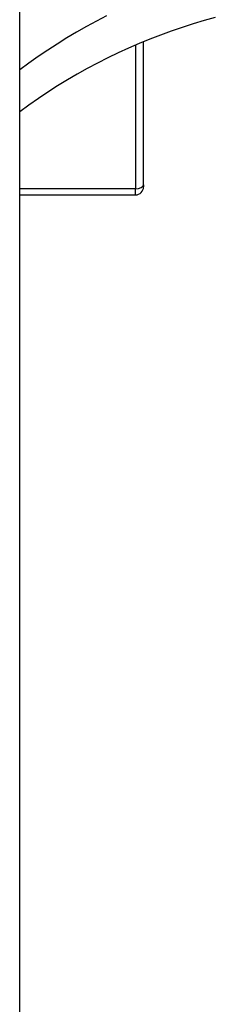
# Model space of a CAD drawing. Header units: inches. Extents: x 11 to 342, y 26 to 169.
# Tile 158 of 218: x 201.842 to 202.034, y 114.551 to 115.517. Entities that reach past the tile are written whole.
import ezdxf

# ---------------------------------------------------------------- set-up
doc = ezdxf.new("R2010")
doc.units = ezdxf.units.IN
doc.header["$MEASUREMENT"] = 0
doc.layers.add('Visible Edges(ANSI)', color=7, linetype='Continuous', lineweight=25)
doc.layers.add('Visible Tangent Edges(ANSI)', color=7, linetype='Continuous', lineweight=25)

msp = doc.modelspace()

# ---------------------------------------------------------------- linework, layer by layer
at = {"layer": 'Visible Edges(ANSI)'}
for p, q in [((201.84245, 80.2599), (201.84245, 116.8629)), ((201.96357, 115.35495), (201.96357, 115.49521)), ((201.96357, 115.35495), (201.96357, 115.35294)), ((201.84245, 115.34507), (201.9557, 115.34507))]:
    msp.add_line(p, q, dxfattribs=at)
at = {"layer": 'Visible Edges(ANSI)', "flags": 128}
msp.add_lwpolyline([(202.03369, 115.51892), (202.02284, 115.51592), (202.01205, 115.51269), (202.00133, 115.50926), (201.99068, 115.5056), (201.9801, 115.50174), (201.96961, 115.49767), (201.9592, 115.49338), (201.94887, 115.48889), (201.93864, 115.48419), (201.92851, 115.47929), (201.91848, 115.47419), (201.90855, 115.46889), (201.89874, 115.4634), (201.88904, 115.45771), (201.87946, 115.45184), (201.87001, 115.44578), (201.8607, 115.43954), (201.85151, 115.43312), (201.84245, 115.42652)], dxfattribs=at)
at = {"layer": 'Visible Edges(ANSI)'}
msp.add_arc((201.9557, 115.35294), 0.00787, 270, 0, dxfattribs=at)
at = {"layer": 'Visible Tangent Edges(ANSI)'}
for p, q in [((201.9557, 115.49189), (201.9557, 115.3511)), ((201.9557, 115.3511), (201.84245, 115.3511)), ((201.9557, 115.34507), (201.9557, 115.3511))]:
    msp.add_line(p, q, dxfattribs=at)
at = {"layer": 'Visible Tangent Edges(ANSI)', "flags": 128}
msp.add_lwpolyline([(201.9273, 115.52056), (201.91749, 115.51542), (201.90777, 115.51009), (201.89813, 115.50457), (201.88859, 115.49885), (201.87915, 115.49295), (201.86981, 115.48686), (201.86058, 115.48059), (201.85146, 115.47415), (201.84245, 115.46753)], dxfattribs=at)
at = {"layer": 'Visible Tangent Edges(ANSI)'}
msp.add_ellipse((201.9557, 115.35495), major_axis=(0.00787, 0), ratio=0.489583, start_param=4.712389, end_param=6.283185, dxfattribs=at)

doc.saveas('drawing.dxf')
